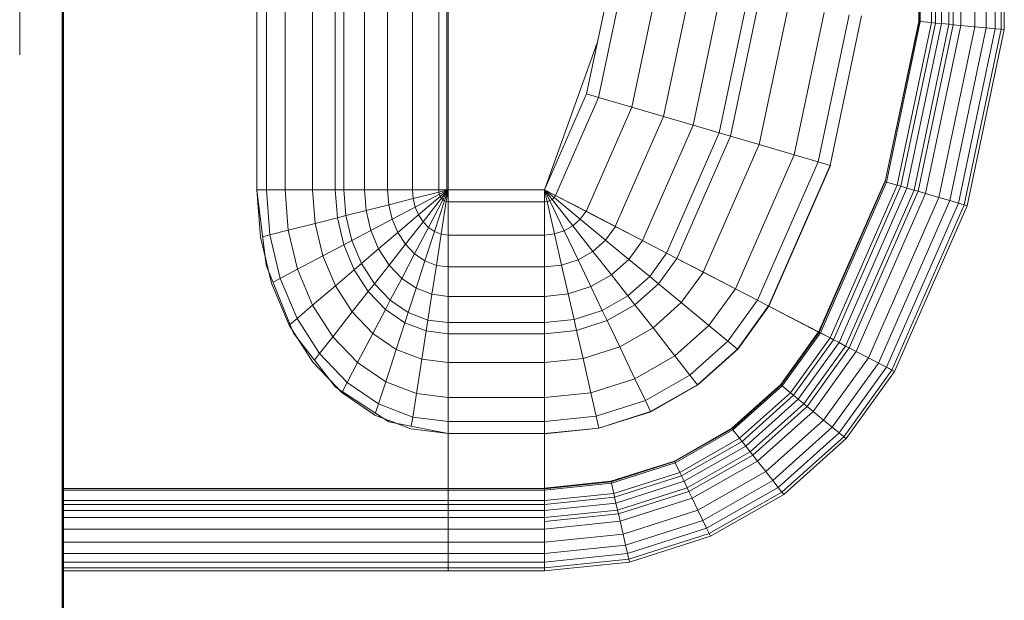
# Model space of a CAD drawing. Header units: millimetres. Extents: x -121 to 21826, y 1231 to 39091.
# Tile 12 of 66: x 8126 to 8594, y 35555 to 35831. Entities that reach past the tile are written whole.
import ezdxf

# ---------------------------------------------------------------- set-up
doc = ezdxf.new("R2010")
doc.units = ezdxf.units.MM
doc.linetypes.add('ADSK_Осевая', pattern=[700, 500, -100, 0, -100])
for name, color, linetype, lineweight in [('A-PART-____-MCUT', 2, 'Continuous', 50), ('A-PART-____-OTLN', 2, 'Continuous', 20), ('A-WALL-____-MCUT', 113, 'Continuous', 50), ('A-WALL-____-OTLN', 113, 'Continuous', 20), ('M-EQPM-____-OTLN', 50, 'Continuous', 20), ('P-PIPE-____-CNTR', 3, 'ADSK_Осевая', 20)]:
    doc.layers.add(name, color=color, linetype=linetype, lineweight=lineweight)

# ---------------------------------------------------------------- blocks, each defined once
blk = doc.blocks.new('Прямая форма - Masonry Block - Structural-612727-В_Этаж 03_Канализация')
at = {"layer": 'A-WALL-____-MCUT', "color": 9}
blk.add_line((4120, 400), (2381.67, 400), dxfattribs=at)
blk = doc.blocks.new('Прямая форма - SW - 004-612731-В_Этаж 03_Канализация')
blk.add_blockref('Прямая форма - Masonry Block - Structural-612727-В_Этаж 03_Канализация', (0, 0))
blk = doc.blocks.new('Family - Masonry Block - Structural-612733-В_Этаж 03_Канализация')
at = {"layer": 'A-PART-____-MCUT', "color": 9}
blk.add_line((4120, 400), (2381.67, 400), dxfattribs=at)
blk = doc.blocks.new('Прямая форма - V line-609801-В_Этаж 03_Канализация')
at = {"layer": 'M-EQPM-____-OTLN', "color": 253}
for p, q in [((-299.99, 0), (-299.99, -183.27)), ((-291.73, 0), (-291.73, -183.27)), ((-286.45, 0), (-286.45, -183.27)), ((-280.15, 0), (-280.15, -183.27)), ((-261.6, 0), (-261.6, -183.27)), ((-260.87, -183.24), (-260.87, 0)), ((-260.84, 0), (-260.84, -183.27)), ((-298.6, 0), (-298.6, -183.27)), ((-295.82, 0), (-295.82, -183.27)), ((-274.68, 0), (-274.68, -183.27)), ((-271.3, 0), (-271.3, -183.27)), ((-268.48, 0), (-268.48, -183.27)), ((-266.64, 0), (-266.64, -183.27)), ((-118.83, -92.28), (-154.66, -96.74)), ((-141.45, -94.07), (-118.83, -92.32)), ((-21.4, -92.28), (-118.83, -92.28)), ((-118.83, -92.32), (-21.39, -92.32)), ((-118.83, -96.84), (-118.83, -92.32)), ((-118.83, -92.32), (-118.83, -96.84)), ((-154.66, -96.74), (-186.98, -109.66)), ((-163.2, -99.24), (-141.45, -94.07)), ((-150.5, -96.22), (-157.58, -97.91)), ((-140.32, -98.51), (-141.2, -95.06)), ((-118.83, -96.84), (-140.32, -98.51)), ((-21.06, -96.84), (-118.83, -96.84)), ((-118.83, -105.76), (-118.83, -96.84)), ((-118.83, -96.84), (-118.83, -105.76)), ((-183.25, -107.65), (-163.2, -99.24)), ((-160.99, -103.42), (-162.8, -99.99)), ((-140.32, -98.51), (-160.99, -103.42)), ((-138.11, -107.25), (-140.32, -98.51)), ((-200.82, -118.96), (-183.25, -107.65)), ((-160.99, -103.42), (-180.04, -111.41)), ((-156.64, -111.66), (-160.99, -103.42)), ((-138.11, -107.25), (-156.64, -111.66)), ((-118.83, -105.76), (-138.11, -107.25)), ((-134.86, -120.03), (-138.11, -107.25)), ((-18.71, -105.76), (-118.83, -105.76)), ((-118.83, -118.79), (-118.83, -105.76)), ((-118.83, -105.76), (-118.83, -118.79)), ((-186.98, -109.66), (-212.64, -129.78)), ((-180.04, -111.41), (-196.74, -122.16)), ((-185.36, -109.01), (-189.8, -111.86)), ((-180.04, -111.41), (-182.92, -108.03)), ((-173.73, -118.82), (-180.04, -111.41)), ((-156.64, -111.66), (-173.73, -118.82)), ((-150.29, -123.7), (-156.64, -111.66)), ((-215.24, -132.74), (-200.82, -118.96)), ((-196.74, -122.16), (-199.83, -119.73)), ((-173.73, -118.82), (-188.7, -128.46)), ((-164.5, -129.66), (-173.73, -118.82)), ((-134.86, -120.03), (-150.29, -123.7)), ((-118.83, -118.79), (-134.86, -120.03)), ((-132.18, -130.59), (-134.86, -120.03)), ((-16.37, -118.79), (-118.83, -118.79)), ((-118.83, -129.56), (-118.83, -118.79)), ((-118.83, -118.79), (-118.83, -129.56)), ((-196.74, -122.16), (-210.44, -135.26)), ((-188.7, -128.46), (-196.74, -122.16)), ((-150.29, -123.7), (-164.5, -129.66)), ((-145.03, -133.65), (-150.29, -123.7)), ((-212.64, -129.78), (-229.11, -155.13)), ((-209.86, -127.6), (-213.45, -131.03)), ((-188.7, -128.46), (-200.99, -140.21)), ((-176.96, -137.68), (-188.7, -128.46)), ((-164.5, -129.66), (-176.96, -137.68)), ((-156.87, -138.61), (-164.5, -129.66)), ((-132.18, -130.59), (-145.03, -133.65)), ((-118.83, -129.56), (-132.18, -130.59)), ((-131.15, -134.66), (-132.18, -130.59)), ((-15, -129.56), (-118.83, -129.56)), ((-118.83, -133.71), (-118.83, -129.56)), ((-118.83, -129.56), (-118.83, -133.71)), ((-225.96, -148.47), (-215.24, -132.74)), ((-210.44, -135.26), (-220.62, -150.2)), ((-210.44, -135.26), (-214.73, -133.01)), ((-200.99, -140.21), (-210.44, -135.26)), ((-145.03, -133.65), (-156.87, -138.61)), ((-143.01, -137.48), (-145.03, -133.65)), ((-131.15, -134.66), (-143.01, -137.48)), ((-118.83, -133.71), (-131.15, -134.66)), ((-128.72, -144.27), (-131.15, -134.66)), ((-14.47, -133.71), (-118.83, -133.71)), ((-118.83, -143.5), (-118.83, -133.71)), ((-118.83, -133.71), (-118.83, -143.5)), ((-200.99, -140.21), (-210.13, -153.61)), ((-187.18, -147.45), (-200.99, -140.21)), ((-176.96, -137.68), (-187.18, -147.45)), ((-167.24, -145.29), (-176.96, -137.68)), ((-156.87, -138.61), (-167.24, -145.29)), ((-153.93, -142.06), (-156.87, -138.61)), ((-143.01, -137.48), (-153.93, -142.06)), ((-138.23, -146.53), (-143.01, -137.48)), ((-153.93, -142.06), (-163.51, -148.22)), ((-146.99, -150.2), (-153.93, -142.06)), ((-128.72, -144.27), (-138.23, -146.53)), ((-118.83, -143.5), (-128.72, -144.27)), ((-125.98, -155.06), (-128.72, -144.27)), ((-13.23, -143.5), (-118.83, -143.5)), ((-118.83, -154.51), (-118.83, -143.5)), ((-118.83, -143.5), (-118.83, -154.51)), ((-232.55, -165.53), (-225.96, -148.47)), ((-220.62, -150.2), (-224.98, -148.78)), ((-187.18, -147.45), (-194.78, -158.6)), ((-175.76, -153.43), (-187.18, -147.45)), ((-167.24, -145.29), (-175.76, -153.43)), ((-163.51, -148.22), (-171.37, -155.74)), ((-163.51, -148.22), (-167.24, -145.29)), ((-154.68, -155.15), (-163.51, -148.22)), ((-138.23, -146.53), (-146.99, -150.2)), ((-132.86, -156.7), (-138.23, -146.53)), ((-227.69, -152.95), (-229.73, -158.23)), ((-220.62, -150.2), (-226.89, -166.41)), ((-210.13, -153.61), (-220.62, -150.2)), ((-210.13, -153.61), (-215.75, -168.15)), ((-194.78, -158.6), (-210.13, -153.61)), ((-175.76, -153.43), (-182.09, -162.72)), ((-171.37, -155.74), (-175.76, -153.43)), ((-146.99, -150.2), (-154.68, -155.15)), ((-139.2, -159.35), (-146.99, -150.2)), ((-118.83, -154.51), (-125.98, -155.06)), ((-11.83, -154.51), (-118.83, -154.51)), ((-118.83, -166.38), (-118.83, -154.51)), ((-118.83, -154.51), (-118.83, -166.38)), ((-229.11, -155.13), (-234.78, -183.24)), ((-194.78, -158.6), (-199.45, -170.69)), ((-182.09, -162.72), (-194.78, -158.6)), ((-171.37, -155.74), (-177.21, -164.3)), ((-160.98, -161.18), (-171.37, -155.74)), ((-154.68, -155.15), (-160.98, -161.18)), ((-144.76, -162.93), (-154.68, -155.15)), ((-132.86, -156.7), (-139.2, -159.35)), ((-125.98, -155.06), (-132.86, -156.7)), ((-127.07, -167.67), (-132.86, -156.7)), ((-123.03, -166.71), (-125.98, -155.06)), ((-182.09, -162.72), (-185.98, -172.79)), ((-177.21, -164.3), (-182.09, -162.72)), ((-160.98, -161.18), (-165.67, -168.05)), ((-149.32, -167.29), (-160.98, -161.18)), ((-144.76, -162.93), (-149.32, -167.29)), ((-139.2, -159.35), (-144.76, -162.93)), ((-134.05, -171.33), (-144.76, -162.93)), ((-130.79, -169.23), (-139.2, -159.35)), ((-234.78, -183.27), (-232.55, -165.53)), ((-226.89, -166.41), (-231.25, -165.73)), ((-226.89, -166.41), (-229.01, -183.27)), ((-215.75, -168.15), (-226.89, -166.41)), ((-215.75, -168.15), (-217.65, -183.27)), ((-199.45, -170.69), (-215.75, -168.15)), ((-177.21, -164.3), (-180.8, -173.6)), ((-165.67, -168.05), (-177.21, -164.3)), ((-165.67, -168.05), (-168.55, -175.51)), ((-152.71, -172.26), (-165.67, -168.05)), ((-149.32, -167.29), (-152.71, -172.26)), ((-136.73, -173.89), (-149.32, -167.29)), ((-127.07, -167.67), (-130.79, -169.23)), ((-123.03, -166.71), (-127.07, -167.67)), ((-121.02, -179.12), (-127.07, -167.67)), ((-118.83, -166.38), (-123.03, -166.71)), ((-119.94, -178.86), (-123.03, -166.71)), ((-9.11, -166.38), (-118.83, -166.38)), ((-118.83, -178.78), (-118.83, -166.38)), ((-118.83, -166.38), (-118.83, -178.78)), ((-199.45, -170.69), (-201.03, -183.27)), ((-185.98, -172.79), (-199.45, -170.69)), ((-185.98, -172.79), (-187.3, -183.27)), ((-180.8, -173.6), (-185.98, -172.79)), ((-152.71, -172.26), (-154.8, -177.66)), ((-138.72, -176.81), (-152.71, -172.26)), ((-134.05, -171.33), (-136.73, -173.89)), ((-130.79, -169.23), (-134.05, -171.33)), ((-122.88, -180.09), (-134.05, -171.33)), ((-122.01, -179.53), (-130.79, -169.23)), ((-180.8, -173.6), (-182.02, -183.27)), ((-168.55, -175.51), (-180.8, -173.6)), ((-168.55, -175.51), (-169.53, -183.27)), ((-154.8, -177.66), (-168.55, -175.51)), ((-154.8, -177.66), (-155.5, -183.27)), ((-139.94, -179.98), (-154.8, -177.66)), ((-138.72, -176.81), (-139.94, -179.98)), ((-136.73, -173.89), (-138.72, -176.81)), ((-124.12, -181.55), (-138.72, -176.81)), ((-123.59, -180.77), (-136.73, -173.89)), ((-139.94, -179.98), (-140.36, -183.27)), ((-124.45, -182.4), (-139.94, -179.98)), ((-124.45, -182.4), (-124.56, -183.27)), ((-124.12, -181.55), (-124.45, -182.4)), ((-118.83, -183.27), (-124.45, -182.4)), ((-123.59, -180.77), (-124.12, -181.55)), ((-118.83, -183.27), (-124.12, -181.55)), ((-122.88, -180.09), (-123.59, -180.77)), ((-118.83, -183.27), (-123.59, -180.77)), ((-122.01, -179.53), (-122.88, -180.09)), ((-118.83, -183.27), (-122.88, -180.09)), ((-121.02, -179.12), (-122.01, -179.53)), ((-118.83, -183.27), (-122.01, -179.53)), ((-119.94, -178.86), (-121.02, -179.12)), ((-118.83, -183.27), (-121.02, -179.12)), ((-118.83, -178.78), (-119.94, -178.86)), ((-118.83, -183.27), (-119.94, -178.86)), ((118.83, -178.78), (-118.83, -178.78)), ((-118.83, -182.73), (-118.83, -178.78)), ((-118.83, -178.78), (-118.83, -182.73)), ((-299.99, -183.27), (-299.99, -229.09)), ((-299.99, -183.27), (-298.6, -183.27)), ((-298.6, -183.27), (-299.99, -183.27)), ((-298.6, -183.27), (-298.6, -229.09)), ((-298.6, -183.27), (-295.82, -183.27)), ((-295.82, -183.27), (-298.6, -183.27)), ((-295.82, -183.27), (-295.82, -229.09)), ((-295.82, -183.27), (-291.73, -183.27)), ((-291.73, -183.27), (-295.82, -183.27)), ((-291.73, -183.27), (-291.73, -229.09)), ((-291.73, -183.27), (-286.45, -183.27)), ((-286.45, -183.27), (-291.73, -183.27)), ((-286.45, -183.27), (-286.45, -229.09)), ((-286.45, -183.27), (-280.15, -183.27)), ((-280.15, -183.27), (-286.45, -183.27)), ((-280.15, -183.27), (-280.15, -229.09)), ((-280.15, -183.27), (-276.59, -183.27)), ((-276.59, -183.27), (-280.15, -183.27)), ((-276.59, -183.27), (-274.68, -183.27)), ((-274.68, -183.27), (-276.59, -183.27)), ((-274.68, -183.27), (-274.68, -229.09)), ((-274.68, -183.27), (-271.3, -183.27)), ((-271.3, -183.27), (-274.68, -183.27)), ((-271.3, -183.27), (-271.3, -229.09)), ((-271.3, -183.27), (-268.48, -183.27)), ((-268.48, -183.27), (-271.3, -183.27)), ((-268.48, -183.27), (-268.48, -229.09)), ((-268.48, -183.27), (-266.64, -183.27)), ((-266.64, -183.27), (-268.48, -183.27)), ((-266.64, -183.27), (-266.64, -229.09)), ((-266.64, -183.27), (-261.6, -183.27)), ((-261.6, -183.27), (-266.64, -183.27)), ((-261.6, -183.27), (-261.6, -229.09)), ((-261.6, -183.27), (-260.87, -183.27)), ((-260.87, -183.27), (-261.6, -183.27)), ((-234.78, -183.24), (-260.84, -183.24)), ((-260.84, -183.27), (-260.84, -229.09)), ((-260.84, -183.27), (-234.78, -183.27)), ((-229.01, -183.27), (-234.78, -183.27)), ((-234.78, -183.27), (-234.78, -229.09)), ((-234.78, -183.27), (-229.01, -183.27)), ((-217.65, -183.27), (-229.01, -183.27)), ((-229.01, -183.27), (-229.01, -229.09)), ((-229.01, -183.27), (-217.65, -183.27)), ((-201.03, -183.27), (-217.65, -183.27)), ((-217.65, -183.27), (-217.65, -229.09)), ((-217.65, -183.27), (-201.03, -183.27)), ((-187.3, -183.27), (-201.03, -183.27)), ((-201.03, -183.27), (-201.03, -229.09)), ((-201.03, -183.27), (-187.3, -183.27)), ((-182.02, -183.27), (-187.3, -183.27)), ((-187.3, -183.27), (-187.3, -229.09)), ((-187.3, -183.27), (-182.02, -183.27)), ((-169.53, -183.27), (-182.02, -183.27)), ((-182.02, -183.27), (-182.02, -229.09)), ((-182.02, -183.27), (-169.53, -183.27)), ((-155.5, -183.27), (-169.53, -183.27)), ((-169.53, -183.27), (-169.53, -229.09)), ((-169.53, -183.27), (-155.5, -183.27)), ((-140.36, -183.27), (-155.5, -183.27)), ((-155.5, -183.27), (-155.5, -229.09)), ((-155.5, -183.27), (-140.36, -183.27)), ((-124.56, -183.27), (-140.36, -183.27)), ((-140.36, -183.27), (-140.36, -229.09)), ((-140.36, -183.27), (-124.56, -183.27)), ((-118.83, -183.27), (-124.56, -183.27)), ((-124.56, -183.27), (-124.56, -229.09)), ((-124.56, -183.27), (-118.83, -183.27)), ((-118.83, -182.73), (-5.2, -182.73)), ((-7.32, -183.27), (-118.83, -183.27)), ((-118.83, -229.07), (-118.83, -183.27)), ((-118.83, -183.27), (-118.83, -229.07)), ((-298.6, -229.09), (-299.99, -229.09)), ((-298.6, -229.09), (-299.99, -229.09)), ((-299.99, -229.09), (-295.83, -269.46)), ((-299.99, -229.09), (-295.83, -269.46)), ((-295.82, -229.09), (-298.6, -229.09)), ((-295.82, -229.09), (-298.6, -229.09)), ((-298.6, -229.09), (-294.47, -269.15)), ((-298.6, -229.09), (-294.47, -269.15)), ((-291.73, -229.09), (-295.82, -229.09)), ((-291.73, -229.09), (-295.82, -229.09)), ((-295.82, -229.09), (-291.75, -268.53)), ((-295.82, -229.09), (-291.75, -268.53)), ((-286.45, -229.09), (-291.73, -229.09)), ((-286.45, -229.09), (-291.73, -229.09)), ((-291.73, -229.09), (-287.76, -267.61)), ((-291.73, -229.09), (-287.76, -267.61)), ((-280.15, -229.09), (-286.45, -229.09)), ((-280.15, -229.09), (-286.45, -229.09)), ((-286.45, -229.09), (-282.6, -266.44)), ((-286.45, -229.09), (-282.6, -266.44)), ((-276.59, -229.09), (-280.15, -229.09)), ((-276.59, -229.09), (-280.15, -229.09)), ((-280.15, -229.09), (-276.45, -265.04)), ((-280.15, -229.09), (-276.45, -265.04)), ((-274.68, -229.09), (-276.59, -229.09)), ((-274.68, -229.09), (-276.59, -229.09)), ((-276.59, -229.09), (-272.96, -264.24)), ((-276.59, -229.09), (-272.96, -264.24)), ((-271.3, -229.09), (-274.68, -229.09)), ((-271.3, -229.09), (-274.68, -229.09)), ((-274.68, -229.09), (-271.1, -263.82)), ((-274.68, -229.09), (-271.1, -263.82)), ((-268.48, -229.09), (-271.3, -229.09)), ((-268.48, -229.09), (-271.3, -229.09)), ((-271.3, -229.09), (-267.8, -263.06)), ((-271.3, -229.09), (-267.8, -263.06)), ((-266.64, -229.09), (-268.48, -229.09)), ((-266.64, -229.09), (-268.48, -229.09)), ((-268.48, -229.09), (-265.04, -262.43)), ((-268.48, -229.09), (-265.04, -262.43)), ((-261.6, -229.09), (-266.64, -229.09)), ((-261.6, -229.09), (-266.64, -229.09)), ((-266.64, -229.09), (-263.25, -262.03)), ((-266.64, -229.09), (-263.25, -262.03)), ((-260.97, -229.09), (-261.6, -229.09)), ((-261.6, -229.09), (-258.32, -260.9)), ((-261.6, -229.09), (-258.32, -260.9)), ((-260.84, -229.09), (-260.97, -229.09)), ((-260.97, -229.09), (-257.71, -260.76)), ((-260.97, -229.09), (-257.71, -260.76)), ((-234.78, -229.09), (-260.84, -229.09)), ((-260.71, -229.09), (-260.84, -229.09)), ((-260.84, -229.09), (-257.58, -260.73)), ((-260.84, -229.09), (-257.58, -260.73)), ((-234.91, -229.09), (-260.71, -229.09)), ((-260.71, -229.09), (-257.45, -260.7)), ((-260.71, -229.09), (-257.45, -260.7)), ((-234.78, -229.09), (-234.91, -229.09)), ((-234.91, -229.09), (-232.25, -254.96)), ((-234.91, -229.09), (-232.25, -254.96)), ((-229.01, -229.09), (-234.78, -229.09)), ((-229.01, -229.09), (-234.78, -229.09)), ((-234.78, -229.09), (-232.12, -254.93)), ((-234.78, -229.09), (-232.12, -254.93)), ((-217.65, -229.09), (-229.01, -229.09)), ((-217.65, -229.09), (-229.01, -229.09)), ((-229.01, -229.09), (-226.48, -253.64)), ((-229.01, -229.09), (-226.48, -253.64)), ((-201.03, -229.09), (-217.65, -229.09)), ((-201.03, -229.09), (-217.65, -229.09)), ((-217.65, -229.09), (-215.38, -251.11)), ((-217.65, -229.09), (-215.38, -251.11)), ((-187.3, -229.09), (-201.03, -229.09)), ((-187.3, -229.09), (-201.03, -229.09)), ((-201.03, -229.09), (-199.15, -247.41)), ((-201.03, -229.09), (-199.15, -247.41)), ((-182.02, -229.09), (-187.3, -229.09)), ((-182.02, -229.09), (-187.3, -229.09)), ((-187.3, -229.09), (-185.73, -244.35)), ((-187.3, -229.09), (-185.73, -244.35)), ((-169.53, -229.09), (-182.02, -229.09)), ((-169.53, -229.09), (-182.02, -229.09)), ((-182.02, -229.09), (-180.56, -243.17)), ((-182.02, -229.09), (-180.56, -243.17)), ((-155.5, -229.09), (-169.53, -229.09)), ((-155.5, -229.09), (-169.53, -229.09)), ((-169.53, -229.09), (-168.36, -240.39)), ((-169.53, -229.09), (-168.36, -240.39)), ((-140.36, -229.09), (-155.5, -229.09)), ((-140.36, -229.09), (-155.5, -229.09)), ((-155.5, -229.09), (-154.66, -237.26)), ((-155.5, -229.09), (-154.66, -237.26)), ((-124.56, -229.09), (-140.36, -229.09)), ((-124.56, -229.09), (-140.36, -229.09)), ((-140.36, -229.09), (-139.86, -233.89)), ((-140.36, -229.09), (-139.86, -233.89)), ((-118.83, -229.09), (-124.56, -229.09)), ((-118.83, -229.09), (-124.56, -229.09)), ((-124.56, -229.09), (-124.43, -230.37)), ((-124.56, -229.09), (-124.43, -230.37)), ((-118.83, -229.09), (-124.43, -230.37)), ((-118.83, -229.09), (-124.43, -230.37)), ((-118.83, -229.09), (-124.04, -231.59)), ((-118.83, -229.09), (-124.04, -231.59)), ((-118.83, -229.09), (-123.41, -232.69)), ((-118.83, -229.09), (-123.41, -232.69)), ((-118.83, -229.09), (-122.57, -233.63)), ((-118.83, -229.09), (-122.57, -233.63)), ((-118.85, -229.09), (-121.57, -234.34)), ((-118.83, -229.09), (-121.56, -234.36)), ((-118.83, -229.07), (-73.23, -249.09)), ((-49.02, -254.19), (-118.83, -229.09)), ((-139.86, -233.89), (-154.66, -237.26)), ((-139.86, -233.89), (-154.66, -237.26)), ((-124.43, -230.37), (-139.86, -233.89)), ((-124.43, -230.37), (-139.86, -233.89)), ((-139.86, -233.89), (-138.4, -238.46)), ((-139.86, -233.89), (-138.4, -238.46)), ((-124.04, -231.59), (-138.4, -238.46)), ((-124.04, -231.59), (-138.4, -238.46)), ((-123.41, -232.69), (-136.04, -242.61)), ((-123.41, -232.69), (-136.04, -242.61)), ((-122.57, -233.63), (-132.89, -246.14)), ((-122.57, -233.63), (-132.89, -246.14)), ((-124.43, -230.37), (-124.04, -231.59)), ((-124.43, -230.37), (-124.04, -231.59)), ((-124.04, -231.59), (-123.41, -232.69)), ((-124.04, -231.59), (-123.41, -232.69)), ((-123.41, -232.69), (-122.57, -233.63)), ((-123.41, -232.69), (-122.57, -233.63)), ((-122.57, -233.63), (-121.56, -234.36)), ((-122.57, -233.63), (-121.56, -234.36)), ((-154.66, -237.26), (-168.36, -240.39)), ((-154.66, -237.26), (-168.36, -240.39)), ((-154.66, -237.26), (-152.17, -245.06)), ((-154.66, -237.26), (-152.17, -245.06)), ((-138.4, -238.46), (-152.17, -245.06)), ((-138.4, -238.46), (-152.17, -245.06)), ((-138.4, -238.46), (-136.04, -242.61)), ((-138.4, -238.46), (-136.04, -242.61)), ((-121.57, -234.34), (-129.11, -248.85)), ((-121.56, -234.36), (-129.09, -248.88)), ((-121.57, -234.34), (-74.91, -254.82)), ((-121.57, -234.34), (-74.91, -254.82)), ((-180.56, -243.17), (-185.73, -244.35)), ((-180.56, -243.17), (-185.73, -244.35)), ((-168.36, -240.39), (-180.56, -243.17)), ((-168.36, -240.39), (-180.56, -243.17)), ((-180.56, -243.17), (-176.28, -256.6)), ((-180.56, -243.17), (-176.28, -256.6)), ((-168.36, -240.39), (-164.92, -251.17)), ((-168.36, -240.39), (-164.92, -251.17)), ((-136.04, -242.61), (-148.15, -252.12)), ((-136.04, -242.61), (-148.15, -252.12)), ((-136.04, -242.61), (-132.89, -246.14)), ((-136.04, -242.61), (-132.89, -246.14)), ((-199.15, -247.41), (-215.38, -251.11)), ((-199.15, -247.41), (-215.38, -251.11)), ((-185.73, -244.35), (-199.15, -247.41)), ((-185.73, -244.35), (-199.15, -247.41)), ((-199.15, -247.41), (-193.57, -264.88)), ((-199.15, -247.41), (-193.57, -264.88)), ((-185.73, -244.35), (-181.08, -258.9)), ((-185.73, -244.35), (-181.08, -258.9)), ((-152.17, -245.06), (-164.92, -251.17)), ((-152.17, -245.06), (-164.92, -251.17)), ((-152.17, -245.06), (-148.15, -252.12)), ((-152.17, -245.06), (-148.15, -252.12)), ((-132.89, -246.14), (-142.78, -258.12)), ((-132.89, -246.14), (-142.78, -258.12)), ((-132.89, -246.14), (-129.09, -248.88)), ((-132.89, -246.14), (-129.09, -248.88)), ((-215.38, -251.11), (-226.48, -253.64)), ((-215.38, -251.11), (-226.48, -253.64)), ((-215.38, -251.11), (-208.67, -272.12)), ((-215.38, -251.11), (-208.67, -272.12)), ((-164.92, -251.17), (-176.28, -256.6)), ((-164.92, -251.17), (-176.28, -256.6)), ((-164.92, -251.17), (-159.36, -260.93)), ((-164.92, -251.17), (-159.36, -260.93)), ((-148.15, -252.12), (-159.36, -260.93)), ((-148.15, -252.12), (-159.36, -260.93)), ((-148.15, -252.12), (-142.78, -258.12)), ((-148.15, -252.12), (-142.78, -258.12)), ((-129.11, -248.85), (-136.33, -262.77)), ((-129.09, -248.88), (-136.31, -262.79)), ((-129.11, -248.85), (-79.55, -270.61)), ((-129.11, -248.85), (-79.55, -270.61)), ((-73.23, -249.09), (-74.91, -254.82)), ((-73.23, -249.09), (-74.91, -254.82)), ((-73.23, -249.09), (-24.73, -259.3)), ((-232.12, -254.93), (-232.25, -254.96)), ((-232.12, -254.93), (-232.25, -254.96)), ((-232.25, -254.96), (-224.37, -279.63)), ((-232.25, -254.96), (-224.37, -279.63)), ((-226.48, -253.64), (-232.12, -254.93)), ((-226.48, -253.64), (-232.12, -254.93)), ((-232.12, -254.93), (-224.25, -279.58)), ((-232.12, -254.93), (-224.25, -279.58)), ((-226.48, -253.64), (-219, -277.06)), ((-226.48, -253.64), (-219, -277.06)), ((-176.28, -256.6), (-181.08, -258.9)), ((-176.28, -256.6), (-181.08, -258.9)), ((-176.28, -256.6), (-169.35, -268.77)), ((-176.28, -256.6), (-169.35, -268.77)), ((-74.91, -254.82), (-79.55, -270.61)), ((-74.91, -254.82), (-79.55, -270.61)), ((-74.91, -254.82), (-25.3, -265.27)), ((-74.91, -254.82), (-25.3, -265.27)), ((-263.25, -262.03), (-265.04, -262.43)), ((-263.25, -262.03), (-265.04, -262.43)), ((-258.32, -260.9), (-263.25, -262.03)), ((-258.32, -260.9), (-263.25, -262.03)), ((-263.25, -262.03), (-253.22, -293.45)), ((-263.25, -262.03), (-253.22, -293.45)), ((-257.71, -260.76), (-258.32, -260.9)), ((-257.71, -260.76), (-258.32, -260.9)), ((-258.32, -260.9), (-248.63, -291.25)), ((-258.32, -260.9), (-248.63, -291.25)), ((-257.58, -260.73), (-257.71, -260.76)), ((-257.58, -260.73), (-257.71, -260.76)), ((-257.71, -260.76), (-248.06, -290.98)), ((-257.71, -260.76), (-248.06, -290.98)), ((-257.45, -260.7), (-257.58, -260.73)), ((-257.45, -260.7), (-257.58, -260.73)), ((-257.58, -260.73), (-247.94, -290.92)), ((-257.58, -260.73), (-247.94, -290.92)), ((-257.45, -260.7), (-247.82, -290.86)), ((-257.45, -260.7), (-247.82, -290.86)), ((-181.08, -258.9), (-193.57, -264.88)), ((-181.08, -258.9), (-193.57, -264.88)), ((-181.08, -258.9), (-173.57, -272.09)), ((-181.08, -258.9), (-173.57, -272.09)), ((-159.36, -260.93), (-169.35, -268.77)), ((-159.36, -260.93), (-169.35, -268.77)), ((-159.36, -260.93), (-151.94, -269.23)), ((-159.36, -260.93), (-151.94, -269.23)), ((-142.78, -258.12), (-151.94, -269.23)), ((-142.78, -258.12), (-151.94, -269.23)), ((-142.78, -258.12), (-136.31, -262.79)), ((-142.78, -258.12), (-136.31, -262.79)), ((-282.6, -266.44), (-287.76, -267.61)), ((-282.6, -266.44), (-287.76, -267.61)), ((-276.45, -265.04), (-282.6, -266.44)), ((-276.45, -265.04), (-282.6, -266.44)), ((-282.6, -266.44), (-271.23, -302.07)), ((-282.6, -266.44), (-271.23, -302.07)), ((-272.96, -264.24), (-276.45, -265.04)), ((-272.96, -264.24), (-276.45, -265.04)), ((-276.45, -265.04), (-265.5, -299.33)), ((-276.45, -265.04), (-265.5, -299.33)), ((-271.1, -263.82), (-272.96, -264.24)), ((-271.1, -263.82), (-272.96, -264.24)), ((-272.96, -264.24), (-262.26, -297.78)), ((-272.96, -264.24), (-262.26, -297.78)), ((-267.8, -263.06), (-271.1, -263.82)), ((-267.8, -263.06), (-271.1, -263.82)), ((-271.1, -263.82), (-260.52, -296.94)), ((-271.1, -263.82), (-260.52, -296.94)), ((-265.04, -262.43), (-267.8, -263.06)), ((-265.04, -262.43), (-267.8, -263.06)), ((-267.8, -263.06), (-257.45, -295.47)), ((-267.8, -263.06), (-257.45, -295.47)), ((-265.04, -262.43), (-254.88, -294.24)), ((-265.04, -262.43), (-254.88, -294.24)), ((-193.57, -264.88), (-208.67, -272.12)), ((-193.57, -264.88), (-208.67, -272.12)), ((-193.57, -264.88), (-184.55, -280.71)), ((-193.57, -264.88), (-184.55, -280.71)), ((-136.33, -262.77), (-143.01, -275.66)), ((-136.31, -262.79), (-143, -275.69)), ((-136.33, -262.77), (-84, -285.74)), ((-136.33, -262.77), (-84, -285.74)), ((-294.47, -269.15), (-295.83, -269.46)), ((-294.47, -269.15), (-295.83, -269.46)), ((-295.83, -269.46), (-283.54, -307.97)), ((-295.83, -269.46), (-283.54, -307.97)), ((-291.75, -268.53), (-294.47, -269.15)), ((-291.75, -268.53), (-294.47, -269.15)), ((-294.47, -269.15), (-282.27, -307.36)), ((-294.47, -269.15), (-282.27, -307.36)), ((-287.76, -267.61), (-291.75, -268.53)), ((-287.76, -267.61), (-291.75, -268.53)), ((-291.75, -268.53), (-279.74, -306.15)), ((-291.75, -268.53), (-279.74, -306.15)), ((-287.76, -267.61), (-276.02, -304.37)), ((-287.76, -267.61), (-276.02, -304.37)), ((-169.35, -268.77), (-173.57, -272.09)), ((-169.35, -268.77), (-173.57, -272.09)), ((-169.35, -268.77), (-160.1, -279.12)), ((-169.35, -268.77), (-160.1, -279.12)), ((-151.94, -269.23), (-160.1, -279.12)), ((-151.94, -269.23), (-160.1, -279.12)), ((-151.94, -269.23), (-143, -275.69)), ((-151.94, -269.23), (-143, -275.69)), ((-79.55, -270.61), (-84, -285.74)), ((-79.55, -270.61), (-84, -285.74)), ((-79.55, -270.61), (-26.87, -281.7)), ((-79.55, -270.61), (-26.87, -281.7)), ((-208.67, -272.12), (-219, -277.06)), ((-208.67, -272.12), (-219, -277.06)), ((-208.67, -272.12), (-197.84, -291.15)), ((-208.67, -272.12), (-197.84, -291.15)), ((-173.57, -272.09), (-184.55, -280.71)), ((-173.57, -272.09), (-184.55, -280.71)), ((-173.57, -272.09), (-163.55, -283.3)), ((-173.57, -272.09), (-163.55, -283.3)), ((-143.01, -275.66), (-148.97, -287.14)), ((-143, -275.69), (-148.95, -287.16)), ((-143.01, -275.66), (-88.13, -299.76)), ((-143.01, -275.66), (-88.13, -299.76)), ((-224.25, -279.58), (-224.37, -279.63)), ((-224.25, -279.58), (-224.37, -279.63)), ((-224.37, -279.63), (-211.64, -301.99)), ((-224.37, -279.63), (-211.64, -301.99)), ((-219, -277.06), (-224.25, -279.58)), ((-219, -277.06), (-224.25, -279.58)), ((-224.25, -279.58), (-211.54, -301.9)), ((-224.25, -279.58), (-211.54, -301.9)), ((-219, -277.06), (-206.92, -298.28)), ((-219, -277.06), (-206.92, -298.28)), ((-184.55, -280.71), (-197.84, -291.15)), ((-184.55, -280.71), (-197.84, -291.15)), ((-184.55, -280.71), (-172.52, -294.17)), ((-184.55, -280.71), (-172.52, -294.17)), ((-160.1, -279.12), (-163.55, -283.3)), ((-160.1, -279.12), (-163.55, -283.3)), ((-160.1, -279.12), (-148.95, -287.16)), ((-160.1, -279.12), (-148.95, -287.16)), ((-163.55, -283.3), (-172.52, -294.17)), ((-163.55, -283.3), (-172.52, -294.17)), ((-163.55, -283.3), (-151.47, -292.02)), ((-163.55, -283.3), (-151.47, -292.02)), ((-148.97, -287.14), (-151.49, -291.99)), ((-148.95, -287.16), (-151.47, -292.02)), ((-148.97, -287.14), (-91.79, -312.24)), ((-148.97, -287.14), (-91.79, -312.24)), ((-84, -285.74), (-88.13, -299.76)), ((-84, -285.74), (-88.13, -299.76)), ((-84, -285.74), (-28.37, -297.46)), ((-84, -285.74), (-28.37, -297.46)), ((-254.88, -294.24), (-257.45, -295.47)), ((-254.88, -294.24), (-257.45, -295.47)), ((-253.22, -293.45), (-254.88, -294.24)), ((-253.22, -293.45), (-254.88, -294.24)), ((-254.88, -294.24), (-238.47, -323.06)), ((-254.88, -294.24), (-238.47, -323.06)), ((-248.63, -291.25), (-253.22, -293.45)), ((-248.63, -291.25), (-253.22, -293.45)), ((-253.22, -293.45), (-237.01, -321.91)), ((-253.22, -293.45), (-237.01, -321.91)), ((-248.06, -290.98), (-248.63, -291.25)), ((-248.06, -290.98), (-248.63, -291.25)), ((-248.63, -291.25), (-232.98, -318.74)), ((-248.63, -291.25), (-232.98, -318.74)), ((-247.94, -290.92), (-248.06, -290.98)), ((-247.94, -290.92), (-248.06, -290.98)), ((-248.06, -290.98), (-232.48, -318.35)), ((-248.06, -290.98), (-232.48, -318.35)), ((-247.82, -290.86), (-247.94, -290.92)), ((-247.82, -290.86), (-247.94, -290.92)), ((-247.94, -290.92), (-232.37, -318.27)), ((-247.94, -290.92), (-232.37, -318.27)), ((-247.82, -290.86), (-232.27, -318.19)), ((-247.82, -290.86), (-232.27, -318.19)), ((-197.84, -291.15), (-206.92, -298.28)), ((-197.84, -291.15), (-206.92, -298.28)), ((-197.84, -291.15), (-183.37, -307.32)), ((-197.84, -291.15), (-183.37, -307.32)), ((-172.52, -294.17), (-183.37, -307.32)), ((-172.52, -294.17), (-183.37, -307.32)), ((-172.52, -294.17), (-158.02, -304.64)), ((-172.52, -294.17), (-158.02, -304.64)), ((-151.49, -291.99), (-158.03, -304.61)), ((-151.47, -292.02), (-158.02, -304.64)), ((-151.49, -291.99), (-93.35, -317.52)), ((-151.49, -291.99), (-93.35, -317.52)), ((-265.5, -299.33), (-271.23, -302.07)), ((-265.5, -299.33), (-271.23, -302.07)), ((-262.26, -297.78), (-265.5, -299.33)), ((-262.26, -297.78), (-265.5, -299.33)), ((-265.5, -299.33), (-247.81, -330.39)), ((-265.5, -299.33), (-247.81, -330.39)), ((-260.52, -296.94), (-262.26, -297.78)), ((-260.52, -296.94), (-262.26, -297.78)), ((-262.26, -297.78), (-244.96, -328.16)), ((-262.26, -297.78), (-244.96, -328.16)), ((-257.45, -295.47), (-260.52, -296.94)), ((-257.45, -295.47), (-260.52, -296.94)), ((-260.52, -296.94), (-243.43, -326.96)), ((-260.52, -296.94), (-243.43, -326.96)), ((-257.45, -295.47), (-240.73, -324.84)), ((-257.45, -295.47), (-240.73, -324.84)), ((-206.92, -298.28), (-211.54, -301.9)), ((-206.92, -298.28), (-211.54, -301.9)), ((-206.92, -298.28), (-190.79, -316.32)), ((-206.92, -298.28), (-190.79, -316.32)), ((-276.02, -304.37), (-279.74, -306.15)), ((-276.02, -304.37), (-279.74, -306.15)), ((-271.23, -302.07), (-276.02, -304.37)), ((-271.23, -302.07), (-276.02, -304.37)), ((-276.02, -304.37), (-257.07, -337.66)), ((-276.02, -304.37), (-257.07, -337.66)), ((-271.23, -302.07), (-252.85, -334.35)), ((-271.23, -302.07), (-252.85, -334.35)), ((-211.54, -301.9), (-211.64, -301.99)), ((-211.54, -301.9), (-211.64, -301.99)), ((-211.64, -301.99), (-194.65, -320.99)), ((-211.64, -301.99), (-194.65, -320.99)), ((-211.54, -301.9), (-194.56, -320.89)), ((-211.54, -301.9), (-194.56, -320.89)), ((-88.13, -299.76), (-91.79, -312.24)), ((-88.13, -299.76), (-91.79, -312.24)), ((-88.13, -299.76), (-29.77, -312.05)), ((-88.13, -299.76), (-29.77, -312.05)), ((-282.27, -307.36), (-283.54, -307.97)), ((-282.27, -307.36), (-283.54, -307.97)), ((-283.54, -307.97), (-263.67, -342.85)), ((-283.54, -307.97), (-263.67, -342.85)), ((-279.74, -306.15), (-282.27, -307.36)), ((-279.74, -306.15), (-282.27, -307.36)), ((-282.27, -307.36), (-262.56, -341.98)), ((-282.27, -307.36), (-262.56, -341.98)), ((-279.74, -306.15), (-260.34, -340.23)), ((-279.74, -306.15), (-260.34, -340.23)), ((-183.37, -307.32), (-190.79, -316.32)), ((-183.37, -307.32), (-190.79, -316.32)), ((-183.37, -307.32), (-165.94, -319.91)), ((-183.37, -307.32), (-165.94, -319.91)), ((-158.03, -304.61), (-165.96, -319.88)), ((-158.02, -304.64), (-165.94, -319.91)), ((-158.03, -304.61), (-97.38, -331.24)), ((-158.03, -304.61), (-97.38, -331.24)), ((-91.79, -312.24), (-93.35, -317.52)), ((-91.79, -312.24), (-93.35, -317.52)), ((-91.79, -312.24), (-31.01, -325.04)), ((-91.79, -312.24), (-31.01, -325.04)), ((-232.48, -318.35), (-232.98, -318.74)), ((-232.48, -318.35), (-232.98, -318.74)), ((-232.37, -318.27), (-232.48, -318.35)), ((-232.37, -318.27), (-232.48, -318.35)), ((-232.48, -318.35), (-211.67, -341.62)), ((-232.48, -318.35), (-211.67, -341.62)), ((-232.27, -318.19), (-232.37, -318.27)), ((-232.27, -318.19), (-232.37, -318.27)), ((-232.37, -318.27), (-211.59, -341.52)), ((-232.37, -318.27), (-211.59, -341.52)), ((-232.27, -318.19), (-211.5, -341.42)), ((-232.27, -318.19), (-211.5, -341.42)), ((-190.79, -316.32), (-194.56, -320.89)), ((-190.79, -316.32), (-194.56, -320.89)), ((-190.79, -316.32), (-171.36, -330.35)), ((-190.79, -316.32), (-171.36, -330.35)), ((-93.35, -317.52), (-97.38, -331.24)), ((-93.35, -317.52), (-97.38, -331.24)), ((-93.35, -317.52), (-31.53, -330.54)), ((-93.35, -317.52), (-31.53, -330.54)), ((-238.47, -323.06), (-240.73, -324.84)), ((-238.47, -323.06), (-240.73, -324.84)), ((-237.01, -321.91), (-238.47, -323.06)), ((-237.01, -321.91), (-238.47, -323.06)), ((-238.47, -323.06), (-216.57, -347.56)), ((-238.47, -323.06), (-216.57, -347.56)), ((-232.98, -318.74), (-237.01, -321.91)), ((-232.98, -318.74), (-237.01, -321.91)), ((-237.01, -321.91), (-215.37, -346.11)), ((-237.01, -321.91), (-215.37, -346.11)), ((-232.98, -318.74), (-212.08, -342.12)), ((-232.98, -318.74), (-212.08, -342.12)), ((-194.56, -320.89), (-194.65, -320.99)), ((-194.56, -320.89), (-194.65, -320.99)), ((-194.65, -320.99), (-174.17, -335.77)), ((-194.65, -320.99), (-174.17, -335.77)), ((-194.56, -320.89), (-174.11, -335.65)), ((-194.56, -320.89), (-174.11, -335.65)), ((-165.96, -319.88), (-171.37, -330.33)), ((-165.94, -319.91), (-171.36, -330.35)), ((-165.96, -319.88), (-102.26, -347.85)), ((-165.96, -319.88), (-102.26, -347.85)), ((-243.43, -326.96), (-244.96, -328.16)), ((-243.43, -326.96), (-244.96, -328.16)), ((-240.73, -324.84), (-243.43, -326.96)), ((-240.73, -324.84), (-243.43, -326.96)), ((-243.43, -326.96), (-220.62, -352.47)), ((-243.43, -326.96), (-220.62, -352.47)), ((-240.73, -324.84), (-218.42, -349.8)), ((-240.73, -324.84), (-218.42, -349.8)), ((-247.81, -330.39), (-252.85, -334.35)), ((-247.81, -330.39), (-252.85, -334.35)), ((-244.96, -328.16), (-247.81, -330.39)), ((-244.96, -328.16), (-247.81, -330.39)), ((-247.81, -330.39), (-224.2, -356.81)), ((-247.81, -330.39), (-224.2, -356.81)), ((-244.96, -328.16), (-221.87, -353.98)), ((-244.96, -328.16), (-221.87, -353.98)), ((-171.37, -330.33), (-174.12, -335.63)), ((-171.37, -330.33), (-105.6, -359.2)), ((-171.37, -330.33), (-105.6, -359.2)), ((-97.38, -331.24), (-102.26, -347.85)), ((-97.38, -331.24), (-102.26, -347.85)), ((-97.38, -331.24), (-32.89, -344.83)), ((-97.38, -331.24), (-32.89, -344.83)), ((-252.85, -334.35), (-257.07, -337.66)), ((-252.85, -334.35), (-257.07, -337.66)), ((-252.85, -334.35), (-228.31, -361.79)), ((-252.85, -334.35), (-228.31, -361.79)), ((-174.19, -335.75), (-186.5, -359.48)), ((-174.17, -335.77), (-186.47, -359.48)), ((-174.12, -335.63), (-174.19, -335.75)), ((-174.19, -335.75), (-107.33, -365.1)), ((-174.19, -335.75), (-107.33, -365.1)), ((-174.11, -335.65), (-174.17, -335.77)), ((-174.12, -335.63), (-107.3, -364.97)), ((-174.12, -335.63), (-107.3, -364.97)), ((-260.34, -340.23), (-262.56, -341.98)), ((-260.34, -340.23), (-262.56, -341.98)), ((-257.07, -337.66), (-260.34, -340.23)), ((-257.07, -337.66), (-260.34, -340.23)), ((-260.34, -340.23), (-234.43, -369.21)), ((-260.34, -340.23), (-234.43, -369.21)), ((-257.07, -337.66), (-231.76, -365.97)), ((-257.07, -337.66), (-231.76, -365.97)), ((-211.67, -341.62), (-212.08, -342.12)), ((-211.67, -341.62), (-212.08, -342.12)), ((-211.59, -341.52), (-211.67, -341.62)), ((-211.59, -341.52), (-211.67, -341.62)), ((-211.67, -341.62), (-186.62, -359.7)), ((-211.67, -341.62), (-186.62, -359.7)), ((-211.5, -341.42), (-211.59, -341.52)), ((-211.5, -341.42), (-211.59, -341.52)), ((-211.59, -341.52), (-186.56, -359.58)), ((-211.59, -341.52), (-186.56, -359.58)), ((-211.5, -341.42), (-186.47, -359.48)), ((-211.5, -341.42), (-186.47, -359.48)), ((-262.56, -341.98), (-263.67, -342.85)), ((-262.56, -341.98), (-263.67, -342.85)), ((-263.67, -342.85), (-237.16, -372.51)), ((-263.67, -342.85), (-237.16, -372.51)), ((-262.56, -341.98), (-236.25, -371.41)), ((-262.56, -341.98), (-236.25, -371.41)), ((-215.37, -346.11), (-216.57, -347.56)), ((-215.37, -346.11), (-216.57, -347.56)), ((-212.08, -342.12), (-215.37, -346.11)), ((-212.08, -342.12), (-215.37, -346.11)), ((-215.37, -346.11), (-189.31, -364.92)), ((-215.37, -346.11), (-189.31, -364.92)), ((-212.08, -342.12), (-186.91, -360.29)), ((-212.08, -342.12), (-186.91, -360.29)), ((-218.42, -349.8), (-220.62, -352.47)), ((-218.42, -349.8), (-220.62, -352.47)), ((-216.57, -347.56), (-218.42, -349.8)), ((-216.57, -347.56), (-218.42, -349.8)), ((-218.42, -349.8), (-191.54, -369.2)), ((-218.42, -349.8), (-191.54, -369.2)), ((-216.57, -347.56), (-190.19, -366.61)), ((-216.57, -347.56), (-190.19, -366.61)), ((-102.26, -347.85), (-105.6, -359.2)), ((-102.26, -347.85), (-105.6, -359.2)), ((-102.26, -347.85), (-34.54, -362.11)), ((-102.26, -347.85), (-34.54, -362.11)), ((-221.87, -353.98), (-224.2, -356.81)), ((-221.87, -353.98), (-224.2, -356.81)), ((-220.62, -352.47), (-221.87, -353.98)), ((-220.62, -352.47), (-221.87, -353.98)), ((-221.87, -353.98), (-194.06, -374.06)), ((-221.87, -353.98), (-194.06, -374.06)), ((-220.62, -352.47), (-193.14, -372.31)), ((-220.62, -352.47), (-193.14, -372.31)), ((-224.2, -356.81), (-228.31, -361.79)), ((-224.2, -356.81), (-228.31, -361.79)), ((-224.2, -356.81), (-195.76, -377.34)), ((-224.2, -356.81), (-195.76, -377.34)), ((-186.91, -360.27), (-189.31, -364.91)), ((-186.9, -360.3), (-189.3, -364.93)), ((-186.62, -359.72), (-186.91, -360.27)), ((-186.6, -359.72), (-186.9, -360.3)), ((-186.9, -360.28), (-115.17, -391.77)), ((-186.9, -360.28), (-115.17, -391.77)), ((-186.56, -359.6), (-186.62, -359.72)), ((-186.54, -359.6), (-186.6, -359.72)), ((-186.6, -359.73), (-115, -391.17)), ((-186.6, -359.73), (-115, -391.17)), ((-186.5, -359.48), (-186.56, -359.6)), ((-186.47, -359.48), (-186.54, -359.6)), ((-186.54, -359.61), (-114.96, -391.04)), ((-186.54, -359.61), (-114.96, -391.04)), ((-186.5, -359.48), (-114.92, -390.91)), ((-186.5, -359.48), (-114.92, -390.91)), ((-105.6, -359.2), (-107.3, -364.97)), ((-105.6, -359.2), (-107.3, -364.97)), ((-105.6, -359.2), (-35.67, -373.93)), ((-105.6, -359.2), (-35.67, -373.93)), ((-228.31, -361.79), (-231.76, -365.97)), ((-228.31, -361.79), (-231.76, -365.97)), ((-228.31, -361.79), (-198.76, -383.13)), ((-228.31, -361.79), (-198.76, -383.13)), ((-189.31, -364.91), (-190.19, -366.59)), ((-189.3, -364.93), (-190.17, -366.62)), ((-189.3, -364.91), (-116.66, -396.81)), ((-189.3, -364.91), (-116.66, -396.81)), ((-107.3, -364.97), (-107.33, -365.1)), ((-107.33, -365.1), (-107.3, -364.97)), ((-107.3, -364.97), (-36.24, -379.93)), ((-107.3, -364.97), (-36.24, -379.93)), ((-234.43, -369.21), (-236.25, -371.41)), ((-234.43, -369.21), (-236.25, -371.41)), ((-231.76, -365.97), (-234.43, -369.21)), ((-231.76, -365.97), (-234.43, -369.21)), ((-234.43, -369.21), (-203.22, -391.74)), ((-234.43, -369.21), (-203.22, -391.74)), ((-231.76, -365.97), (-201.27, -387.98)), ((-231.76, -365.97), (-201.27, -387.98)), ((-191.54, -369.19), (-193.14, -372.29)), ((-191.52, -369.21), (-193.13, -372.32)), ((-190.19, -366.59), (-191.54, -369.19)), ((-190.17, -366.62), (-191.52, -369.21)), ((-191.52, -369.2), (-118.02, -401.46)), ((-191.52, -369.2), (-118.02, -401.46)), ((-190.17, -366.6), (-117.19, -398.64)), ((-190.17, -366.6), (-117.19, -398.64)), ((-236.25, -371.41), (-237.16, -372.51)), ((-236.25, -371.41), (-237.16, -372.51)), ((-237.16, -372.51), (-205.2, -395.58)), ((-237.16, -372.51), (-205.2, -395.58)), ((-236.25, -371.41), (-204.55, -394.29)), ((-236.25, -371.41), (-204.55, -394.29)), ((-194.06, -374.05), (-195.76, -377.33)), ((-194.04, -374.07), (-195.73, -377.33)), ((-193.14, -372.29), (-194.06, -374.05)), ((-193.13, -372.32), (-194.04, -374.07)), ((-194.04, -374.05), (-119.58, -406.75)), ((-194.04, -374.05), (-119.58, -406.75)), ((-193.14, -372.29), (-119.02, -404.84)), ((-193.14, -372.29), (-119.02, -404.84)), ((-195.77, -377.35), (-198.76, -383.11)), ((-195.74, -377.35), (-198.73, -383.11)), ((-195.74, -377.33), (-120.63, -410.31)), ((-195.74, -377.33), (-120.63, -410.31)), ((-198.77, -383.14), (-201.27, -387.96)), ((-198.75, -383.14), (-201.25, -387.96)), ((-198.76, -383.11), (-122.48, -416.6)), ((-198.76, -383.11), (-122.48, -416.6)), ((-201.29, -387.99), (-203.22, -391.72)), ((-201.26, -387.99), (-203.2, -391.72)), ((-201.26, -387.97), (-124.03, -421.88)), ((-201.26, -387.97), (-124.03, -421.88)), ((-203.24, -391.75), (-204.55, -394.28)), ((-203.21, -391.75), (-204.53, -394.28)), ((-203.21, -391.73), (-125.23, -425.96)), ((-203.21, -391.73), (-125.23, -425.96)), ((-115.17, -391.77), (-116.66, -396.81)), ((-115.17, -391.77), (-116.66, -396.81)), ((-115, -391.17), (-115.17, -391.77)), ((-115, -391.17), (-115.17, -391.77)), ((-115.17, -391.77), (-38.9, -407.83)), ((-115.17, -391.77), (-38.9, -407.83)), ((-114.96, -391.04), (-115, -391.17)), ((-114.96, -391.04), (-115, -391.17)), ((-115, -391.17), (-38.84, -407.21)), ((-115, -391.17), (-38.84, -407.21)), ((-114.92, -390.91), (-114.96, -391.04)), ((-114.92, -390.91), (-114.96, -391.04)), ((-114.96, -391.04), (-38.83, -407.07)), ((-114.96, -391.04), (-38.83, -407.07)), ((-205.21, -395.56), (-126.45, -430.14)), ((-205.21, -395.56), (-126.45, -430.14)), ((-204.54, -394.3), (-205.2, -395.58)), ((-204.54, -394.29), (-126.05, -428.75)), ((-204.54, -394.29), (-126.05, -428.75)), ((-116.66, -396.81), (-117.19, -398.64)), ((-116.66, -396.81), (-117.19, -398.64)), ((-116.66, -396.81), (-39.4, -413.08)), ((-116.66, -396.81), (-39.4, -413.08)), ((-118.02, -401.46), (-119.02, -404.84)), ((-118.02, -401.46), (-119.02, -404.84)), ((-117.19, -398.64), (-118.02, -401.46)), ((-117.19, -398.64), (-118.02, -401.46)), ((-118.02, -401.46), (-39.87, -417.92)), ((-118.02, -401.46), (-39.87, -417.92)), ((-117.19, -398.64), (-39.58, -414.98)), ((-117.19, -398.64), (-39.58, -414.98)), ((-119.58, -406.75), (-120.63, -410.31)), ((-119.58, -406.75), (-120.63, -410.31)), ((-119.02, -404.84), (-119.58, -406.75)), ((-119.02, -404.84), (-119.58, -406.75)), ((-119.58, -406.75), (-40.39, -423.42)), ((-119.58, -406.75), (-40.39, -423.42)), ((-119.02, -404.84), (-40.2, -421.44)), ((-119.02, -404.84), (-40.2, -421.44)), ((-38.84, -407.21), (-38.9, -407.83)), ((-38.84, -407.21), (-38.9, -407.83)), ((-38.83, -407.07), (-38.84, -407.21)), ((-38.83, -407.07), (-38.84, -407.21)), ((-38.84, -407.21), (38.84, -407.21)), ((-38.84, -407.21), (38.84, -407.21)), ((-38.83, -407.07), (38.83, -407.07)), ((-38.83, -407.07), (38.83, -407.07)), ((-120.63, -410.31), (-122.48, -416.6)), ((-120.63, -410.31), (-122.48, -416.6)), ((-120.63, -410.31), (-40.74, -427.13)), ((-120.63, -410.31), (-40.74, -427.13)), ((-38.9, -407.83), (-39.4, -413.08)), ((-38.9, -407.83), (-39.4, -413.08)), ((-38.9, -407.83), (38.9, -407.83)), ((-38.9, -407.83), (38.9, -407.83)), ((-122.48, -416.6), (-124.03, -421.88)), ((-122.48, -416.6), (-124.03, -421.88)), ((-122.48, -416.6), (-41.37, -433.69)), ((-122.48, -416.6), (-41.37, -433.69)), ((-39.58, -414.98), (-39.87, -417.92)), ((-39.58, -414.98), (-39.87, -417.92)), ((-39.4, -413.08), (-39.58, -414.98)), ((-39.4, -413.08), (-39.58, -414.98)), ((-39.58, -414.98), (39.58, -414.98)), ((-39.58, -414.98), (39.58, -414.98)), ((-39.4, -413.08), (39.4, -413.08)), ((-39.4, -413.08), (39.4, -413.08)), ((-39.87, -417.92), (-40.2, -421.44)), ((-39.87, -417.92), (-40.2, -421.44)), ((-39.87, -417.92), (39.86, -417.92)), ((-39.87, -417.92), (39.86, -417.92)), ((-125.23, -425.96), (-126.05, -428.75)), ((-125.23, -425.96), (-126.05, -428.75)), ((-124.03, -421.88), (-125.23, -425.96)), ((-124.03, -421.88), (-125.23, -425.96)), ((-125.23, -425.96), (-42.3, -443.43)), ((-125.23, -425.96), (-42.3, -443.43)), ((-124.03, -421.88), (-41.89, -439.17)), ((-124.03, -421.88), (-41.89, -439.17)), ((-40.39, -423.42), (-40.74, -427.13)), ((-40.39, -423.42), (-40.74, -427.13)), ((-40.2, -421.44), (-40.39, -423.42)), ((-40.2, -421.44), (-40.39, -423.42)), ((-40.39, -423.42), (40.39, -423.42)), ((-40.39, -423.42), (40.39, -423.42)), ((-40.2, -421.44), (40.2, -421.44)), ((-40.2, -421.44), (40.2, -421.44)), ((-126.05, -428.75), (-126.45, -430.14)), ((-126.05, -428.75), (-126.45, -430.14)), ((-126.45, -430.14), (-42.71, -447.77)), ((-126.45, -430.14), (-42.71, -447.77)), ((-126.05, -428.75), (-42.57, -446.33)), ((-126.05, -428.75), (-42.57, -446.33)), ((-40.74, -427.13), (-41.37, -433.69)), ((-40.74, -427.13), (-41.37, -433.69)), ((-40.74, -427.13), (40.74, -427.13)), ((-40.74, -427.13), (40.74, -427.13)), ((-41.37, -433.69), (-41.89, -439.17)), ((-41.37, -433.69), (-41.89, -439.17)), ((-41.37, -433.69), (41.37, -433.69)), ((-41.37, -433.69), (41.37, -433.69)), ((-41.89, -439.17), (-42.3, -443.43)), ((-41.89, -439.17), (-42.3, -443.43)), ((-41.89, -439.17), (41.89, -439.17)), ((-41.89, -439.17), (41.89, -439.17)), ((-42.3, -443.43), (-42.57, -446.33)), ((-42.3, -443.43), (-42.57, -446.33)), ((-42.3, -443.43), (42.3, -443.43)), ((-42.3, -443.43), (42.3, -443.43)), ((-42.57, -446.33), (-42.71, -447.77)), ((-42.57, -446.33), (-42.71, -447.77)), ((-42.71, -447.77), (42.71, -447.77)), ((-42.71, -447.77), (42.71, -447.77)), ((-42.57, -446.33), (42.57, -446.33)), ((-42.57, -446.33), (42.57, -446.33))]:
    blk.add_line(p, q, dxfattribs=at)
blk = doc.blocks.new('Прямая форма - FU - 054-612837-В_Этаж 03_Канализация')
blk.add_blockref('Прямая форма - V line-609801-В_Этаж 03_Канализация', (0, 0))
blk = doc.blocks.new('V line_ifc_RVT-1-В_Этаж 03_Канализация')
at = {"layer": 'A-PART-____-OTLN', "color": 253, "lineweight": 20, "rotation": 270}
blk.add_blockref('Family - Masonry Block - Structural-612733-В_Этаж 03_Канализация', (27023.24, 38987.63), dxfattribs=at)
at = {"layer": 'A-WALL-____-OTLN', "color": 253, "lineweight": 20, "rotation": 270}
blk.add_blockref('Прямая форма - SW - 004-612731-В_Этаж 03_Канализация', (27023.24, 38987.63), dxfattribs=at)
at = {"layer": 'M-EQPM-____-OTLN', "color": 253, "lineweight": 20, "rotation": 90}
blk.add_blockref('Прямая форма - FU - 054-612837-В_Этаж 03_Канализация', (27423.24, 35869.15), dxfattribs=at)

msp = doc.modelspace()

# ---------------------------------------------------------------- linework, layer by layer
at = {"layer": 'P-PIPE-____-CNTR', "color": 22}
msp.add_line((8125.53, 35814.38), (8125.53, 35914.38), dxfattribs=at)

# ---------------------------------------------------------------- block references
at = {"lineweight": 9}
msp.add_blockref('V line_ifc_RVT-1-В_Этаж 03_Канализация', (-19277.22, 0), dxfattribs=at)

doc.saveas('drawing.dxf')
